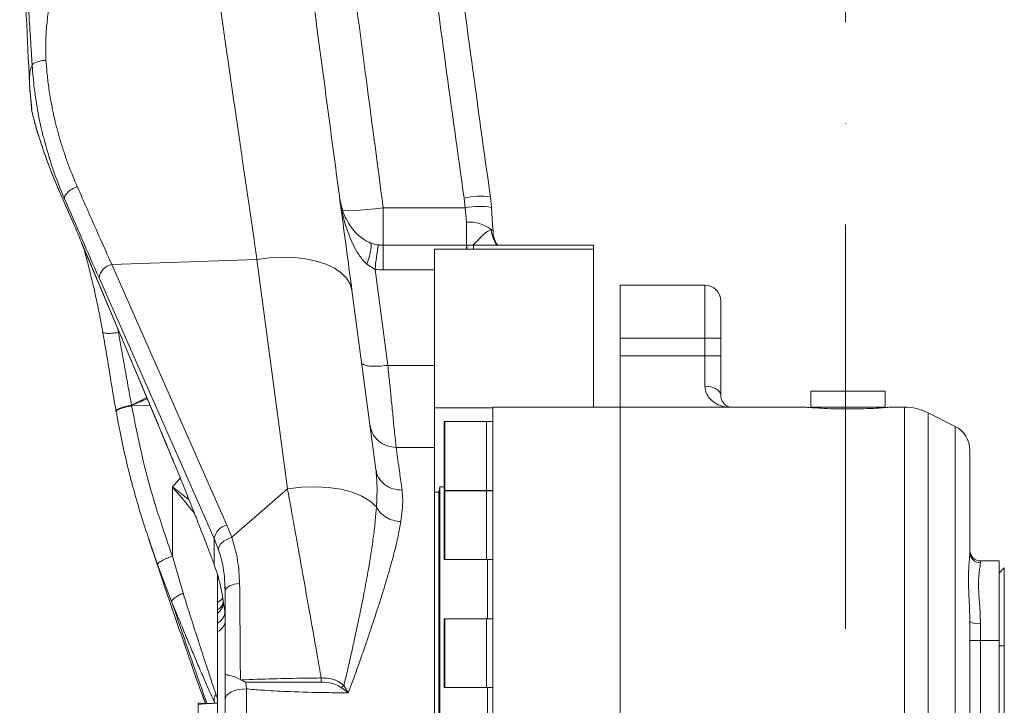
# Model space of a CAD drawing. Header units: millimetres. Extents: x 176 to 9387, y -11044 to -3322.
# Tile 43 of 255: x 1137 to 1323, y -5689 to -5560. Entities that reach past the tile are written whole.
import ezdxf

# ---------------------------------------------------------------- set-up
doc = ezdxf.new("R2010")
doc.units = ezdxf.units.MM
doc.header["$LTSCALE"] = 0.3175
doc.linetypes.add('ACAD_ISO10W100', pattern=[18, 12, -3, 0, -3])
doc.layers.add('1轮廓实线层', color=7, linetype='Continuous', lineweight=18)
doc.layers.add('中心线', color=4, linetype='ACAD_ISO10W100', lineweight=20)

msp = doc.modelspace()

# ---------------------------------------------------------------- linework, layer by layer
at = {"layer": '1轮廓实线层', "ltscale": 20}
for p, q in [((1138.8834, -5571.2703), (1138.98741, -5573.46369)), ((1138.90845, -5572.23017), (1139.3167, -5576.77818)), ((1139.02471, -5573.46029), (1139.35039, -5577.18439)), ((1139.24648, -5576.59693), (1139.29008, -5576.76692)), ((1145.13016, -5593.61262), (1145.50046, -5593.66215)), ((1145.21929, -5593.82785), (1146.894, -5597.6109)), ((1221.13102, -5595.32828), (1220.91329, -5593.51934)), ((1225.8646, -5593.25124), (1226.10653, -5595.26886)), ((1205.64612, -5595.32828), (1221.13102, -5595.32828)), ((1205.64612, -5595.32828), (1205.64612, -5602.3934)), ((1221.35142, -5598.06574), (1221.13102, -5595.32828)), ((1226.10653, -5595.26886), (1226.3469, -5599.53881)), ((1221.35142, -5602.44031), (1221.35142, -5598.06574)), ((1226.0607, -5599.49047), (1226.3469, -5599.53881)), ((1163.06121, -5635.96858), (1148.70254, -5601.84432)), ((1148.72757, -5601.93397), (1148.70254, -5601.84432)), ((1148.72757, -5601.93397), (1163.08624, -5636.05822)), ((1221.35114, -5602.3934), (1205.64612, -5602.3934)), ((1205.64612, -5607.04369), (1205.64612, -5602.3934)), ((1221.34916, -5603.13607), (1215.35142, -5603.13607)), ((1215.35142, -5603.13607), (1215.35142, -5607.04369)), ((1222.70631, -5602.39167), (1221.26446, -5602.3909)), ((1221.41553, -5603.13661), (1221.34916, -5603.13607)), ((1221.43537, -5602.43167), (1221.351, -5602.43423)), ((1222.70626, -5603.14793), (1221.41553, -5603.13661)), ((1245.35142, -5602.40526), (1222.70626, -5602.40526)), ((1222.70626, -5603.14793), (1222.70626, -5602.40526)), ((1245.35142, -5603.14793), (1222.70626, -5603.14793)), ((1245.35142, -5602.40526), (1245.35142, -5603.14793)), ((1245.35142, -5603.14793), (1245.35142, -5632.9533)), ((1181.8231, -5605.07406), (1154.42747, -5606.02743)), ((1181.8231, -5605.07406), (1187.59597, -5648.37057)), ((1176.15742, -5655.18267), (1154.42747, -5606.02743)), ((1204.11348, -5606.96162), (1202.57434, -5605.99155)), ((1204.11348, -5606.96162), (1206.52756, -5625.06724)), ((1215.35142, -5607.04369), (1205.64612, -5607.04369)), ((1215.35142, -5625.0673), (1215.35142, -5607.04369)), ((1152.02362, -5608.58883), (1173.75357, -5657.74406)), ((1204.25201, -5644.70763), (1199.74336, -5610.89284)), ((1250.35142, -5609.95329), (1266.35142, -5609.95329)), ((1250.35142, -5619.95329), (1250.35142, -5609.95329)), ((1266.35142, -5619.95329), (1266.35142, -5609.95329)), ((1269.35142, -5612.95326), (1269.35142, -5619.95329)), ((1155.66051, -5618.86264), (1155.49396, -5618.0147)), ((1266.35142, -5619.95329), (1250.35142, -5619.95329)), ((1250.35142, -5623.25848), (1250.35142, -5619.95329)), ((1266.35142, -5623.25848), (1266.35142, -5619.95329)), ((1266.35142, -5619.95329), (1269.35142, -5619.95329)), ((1269.35142, -5619.95329), (1269.35142, -5623.25848)), ((1250.35142, -5623.25848), (1266.35142, -5623.25848)), ((1250.35142, -5632.9533), (1250.35142, -5623.25848)), ((1266.35142, -5629.00145), (1266.35142, -5623.25848)), ((1266.35142, -5623.25848), (1269.35142, -5623.25848)), ((1269.35142, -5623.25848), (1269.35142, -5630.72438)), ((1206.52756, -5625.06724), (1215.35142, -5625.0673)), ((1215.35142, -5625.0673), (1215.35142, -5640.54687)), ((1161.0117, -5631.1279), (1158.15583, -5632.59173)), ((1286.35142, -5629.95328), (1286.35142, -5632.9533)), ((1286.35142, -5629.95328), (1293.35142, -5629.95328)), ((1293.35142, -5629.95328), (1300.35142, -5629.95328)), ((1300.35142, -5632.9533), (1300.35142, -5629.95328)), ((1158.17614, -5632.69974), (1161.61578, -5632.56354)), ((1226.35142, -5633.08812), (1215.35142, -5633.08812)), ((1250.35142, -5632.9533), (1226.35142, -5632.9533)), ((1226.35142, -5809.9869), (1226.35142, -5632.9533)), ((1285.45318, -5632.9533), (1250.35142, -5632.9533)), ((1250.35142, -5795.8676), (1250.35142, -5632.9533)), ((1250.35142, -5791.11357), (1250.35142, -5632.9533)), ((1286.35142, -5632.9533), (1293.31064, -5632.9533)), ((1286.35142, -5632.9533), (1293.35142, -5632.9533)), ((1293.31064, -5632.9533), (1300.35142, -5632.9533)), ((1293.35142, -5632.9533), (1300.35142, -5632.9533)), ((1303.99074, -5632.9533), (1301.34447, -5632.9533)), ((1303.99074, -5775.06528), (1303.99074, -5632.9533)), ((1313.58749, -5636.5713), (1308.46288, -5634.00901)), ((1308.46288, -5634.00901), (1308.46288, -5774.54175)), ((1163.20646, -5636.14799), (1163.06121, -5635.96858)), ((1217.15142, -5636.27578), (1217.15142, -5635.73457)), ((1217.15142, -5648.53455), (1217.15142, -5636.27578)), ((1225.15142, -5635.63455), (1217.25142, -5635.63455)), ((1217.25142, -5635.63455), (1217.25142, -5636.18423)), ((1217.25142, -5636.18423), (1217.25142, -5648.63456)), ((1226.35142, -5635.63455), (1225.15142, -5635.63455)), ((1225.15142, -5648.63456), (1225.15142, -5635.63455)), ((1313.58749, -5771.74566), (1313.58749, -5636.5713)), ((1215.35142, -5640.54687), (1208.07553, -5640.54687)), ((1215.35142, -5640.54687), (1215.35142, -5815.45327)), ((1316.35142, -5641.04343), (1316.35142, -5660.34002)), ((1167.3453, -5646.32023), (1165.85142, -5647.95382)), ((1165.85142, -5647.95382), (1165.85146, -5661.06595)), ((1187.59597, -5648.37057), (1177.05471, -5657.49098)), ((1216.35142, -5647.95328), (1216.15142, -5648.95327)), ((1217.15142, -5647.95328), (1216.35142, -5647.95328)), ((1216.35142, -5807.95328), (1216.35142, -5647.95328)), ((1216.15142, -5648.95327), (1215.35142, -5648.95327)), ((1216.15142, -5806.95329), (1216.15142, -5648.95327)), ((1217.15142, -5650.77258), (1217.15142, -5648.79967)), ((1217.25142, -5648.63456), (1225.15142, -5648.63456)), ((1225.15142, -5648.69971), (1217.25142, -5648.69971)), ((1217.25142, -5648.69971), (1217.25142, -5650.70338)), ((1225.15142, -5648.63456), (1226.35142, -5648.63456)), ((1226.35142, -5648.69971), (1225.15142, -5648.69971)), ((1225.15142, -5661.69966), (1225.15142, -5648.69971)), ((1225.35142, -5648.69971), (1225.35142, -5648.63456)), ((1217.15142, -5661.59971), (1217.15142, -5650.77258)), ((1217.25142, -5650.70338), (1217.25142, -5661.69966)), ((1177.05471, -5657.49098), (1176.15742, -5655.18267)), ((1173.75357, -5657.74406), (1173.75356, -5662.65635)), ((1173.75357, -5657.74406), (1174.56929, -5659.8239)), ((1163.02482, -5662.5881), (1161.43406, -5657.87233)), ((1167.897, -5668.02491), (1165.85146, -5661.06595)), ((1163.49259, -5663.80639), (1163.02482, -5662.5881)), ((1217.25142, -5661.69966), (1225.15142, -5661.69966)), ((1225.15142, -5661.69966), (1226.35142, -5661.69966)), ((1225.35142, -5672.84087), (1225.35142, -5661.69966)), ((1318.35142, -5661.95328), (1318.35142, -5662.29455)), ((1321.85142, -5661.95328), (1318.35142, -5661.95328)), ((1321.85142, -5661.95328), (1321.85142, -5676.95327)), ((1321.85142, -5664.26746), (1322.85126, -5663.25004)), ((1322.85126, -5663.25004), (1322.85126, -5677.95328)), ((1165.72048, -5669.60878), (1163.49259, -5663.80639)), ((1174.35142, -5664.45805), (1174.35142, -5669.80011)), ((1175.78641, -5666.81911), (1175.85142, -5667.62022)), ((1175.83184, -5666.63797), (1175.90027, -5667.41447)), ((1175.85142, -5666.86023), (1175.85142, -5667.44519)), ((1175.85142, -5667.48984), (1175.85142, -5667.49002)), ((1175.85142, -5667.62022), (1175.85142, -5683.28006)), ((1165.72048, -5669.60878), (1166.76183, -5672.14573)), ((1174.35142, -5669.80011), (1174.35142, -5671.19996)), ((1175.47393, -5669.468), (1175.76532, -5671.38959)), ((1174.35142, -5671.19996), (1174.35142, -5671.83719)), ((1174.35142, -5671.83722), (1174.35142, -5673.67489)), ((1174.35142, -5673.67489), (1174.35142, -5675.28386)), ((1175.85142, -5673.19159), (1175.85142, -5673.19174)), ((1217.15142, -5677.01943), (1217.15142, -5672.94089)), ((1225.15142, -5672.84087), (1217.25142, -5672.84087)), ((1217.25142, -5672.84087), (1217.25142, -5676.98316)), ((1226.35142, -5672.84087), (1225.15142, -5672.84087)), ((1225.15142, -5685.84089), (1225.15142, -5672.84087)), ((1316.35142, -5673.34772), (1316.35142, -5771.39936)), ((1318.35142, -5673.7719), (1318.35142, -5676.95327)), ((1174.35142, -5675.28386), (1174.35142, -5793.35521)), ((1217.15142, -5685.7409), (1217.15142, -5677.01943)), ((1217.25142, -5676.98316), (1217.25142, -5685.84089)), ((1316.35142, -5676.95327), (1318.35142, -5676.95327)), ((1318.35142, -5676.95327), (1318.35142, -5776.54768)), ((1321.85142, -5676.95327), (1318.35142, -5676.95327)), ((1321.85142, -5676.95327), (1321.85142, -5778.95329)), ((1322.85126, -5677.95328), (1321.85142, -5677.95328)), ((1322.85127, -5777.95328), (1322.85127, -5677.95328)), ((1175.85142, -5683.28015), (1175.85142, -5685.52748)), ((1175.85142, -5687.98567), (1175.85142, -5685.52748)), ((1178.7021, -5684.29844), (1178.83397, -5684.37092)), ((1179.69659, -5684.8257), (1179.85142, -5686.07105)), ((1198.21916, -5685.46243), (1197.7376, -5685.8188)), ((1198.41975, -5684.63517), (1198.21907, -5685.46281)), ((1199.84473, -5684.70044), (1199.05378, -5686.815)), ((1174.35142, -5687.97628), (1174.07632, -5687.09318)), ((1179.85142, -5686.07105), (1179.85142, -5815.45327)), ((1199.00321, -5686.78905), (1197.7376, -5685.8188)), ((1199.0202, -5686.7804), (1199.00321, -5686.78905)), ((1199.02021, -5686.78037), (1199.05378, -5686.815)), ((1217.25142, -5685.84089), (1225.15142, -5685.84089)), ((1225.15142, -5685.84089), (1226.35142, -5685.84089)), ((1225.35142, -5704.38288), (1225.35142, -5685.84089)), ((1170.75142, -5688.79802), (1170.75142, -5688.99528)), ((1170.75142, -5688.99528), (1170.75142, -5710.89802)), ((1173.75357, -5688.46337), (1173.90638, -5688.82243)), ((1173.75357, -5688.46337), (1173.75357, -5688.80341)), ((1175.85142, -5811.45329), (1175.85142, -5687.98567))]:
    msp.add_line(p, q, dxfattribs=at)
at = {"layer": '1轮廓实线层', "lineweight": 0, "ltscale": 20}
for points in [[(1205.64612, -5595.32828), (1204.11016, -5595.51836), (1202.63237, -5595.67488), (1201.26872, -5595.79195), (1200.07084, -5595.86508), (1199.0841, -5595.89155), (1198.34587, -5595.87033), (1197.88411, -5595.80226), (1197.7163, -5595.68984)], [(1203.18266, -5601.94815), (1203.29904, -5602.07046), (1203.36799, -5602.37582), (1203.35815, -5602.8449), (1203.26987, -5603.46277), (1203.10592, -5604.20967), (1202.87159, -5605.06166), (1202.57434, -5605.99155)], [(1181.8231, -5605.07406), (1184.17708, -5604.7749), (1186.5246, -5604.65689), (1188.81404, -5604.72251), (1190.99502, -5604.97035), (1193.01957, -5605.39503), (1194.84315, -5605.98714), (1196.42566, -5606.73369), (1197.73227, -5607.61828), (1198.73426, -5608.62137), (1199.40958, -5609.72096), (1199.74336, -5610.89284)], [(1266.35142, -5629.00145), (1266.93669, -5629.03459), (1267.49947, -5629.13264), (1268.01813, -5629.29184), (1268.47274, -5629.50612), (1268.84583, -5629.76719), (1269.12306, -5630.06503), (1269.29378, -5630.38827), (1269.35142, -5630.72438)], [(1187.59597, -5648.37057), (1190.19706, -5648.0505), (1192.78366, -5647.95191), (1195.28633, -5648.07744), (1197.63792, -5648.42374), (1199.77532, -5648.98152), (1201.64116, -5649.73588), (1203.18538, -5650.66643), (1204.36654, -5651.74825)], [(1174.56929, -5659.8239), (1174.56974, -5659.51891), (1174.67507, -5659.19412), (1174.88145, -5658.86147), (1175.18133, -5658.53317), (1175.56376, -5658.22108), (1176.01477, -5657.93664), (1176.51788, -5657.69024), (1177.05471, -5657.49098)], [(1178.55014, -5666.20926), (1178.00975, -5666.25906), (1177.49772, -5666.3547), (1177.03127, -5666.49292), (1176.62613, -5666.66914), (1176.29592, -5666.87737), (1176.05179, -5667.11063), (1175.90194, -5667.36106), (1175.85142, -5667.62022)], [(1175.85142, -5687.98567), (1175.92828, -5687.61213), (1176.15591, -5687.25298), (1176.52554, -5686.92196), (1177.023, -5686.63184), (1177.62914, -5686.39372), (1178.32069, -5686.21678), (1179.07106, -5686.10782), (1179.85142, -5686.07105)]]:
    msp.add_lwpolyline(points, dxfattribs=at)
for centre, radius, start, end in [((1224.18232, -5608.03732), 14.88147, 83.5090899, 102.6897138), ((1223.79122, -5609.73716), 14.65238, 80.908261, 100.4603166), ((1221.92947, -5604.65043), 6.61001, 51.3180708, 95.0169558), ((1231.5927, -5599.13537), 5.54338, 183.6728775, 216.1480425), ((1240.991, -5609.72746), 36.98109, 168.4857385, 175.7108036), ((1155.05938, -5609.02917), 3.06753, 101.887896, 171.7465941), ((1205.64734, -5592.66997), 14.37372, 263.8741402, 269.9951504), ((1266.35142, -5612.95328), 3, 0, 90), ((1303.99074, -5642.95328), 10, 63.4349488, 90), ((1217.25142, -5635.73457), 0.1, 90, 180), ((1311.35142, -5641.04345), 5, 0, 63.4349488), ((1217.25142, -5648.53457), 0.1, 180, 270), ((1217.25142, -5648.79969), 0.1, 90, 180), ((1176.78936, -5658.18443), 3.06756, 101.8884337, 171.7462336), ((1318.35142, -5659.95328), 2, 180, 270), ((1318.32896, -5660.317), 1.97768, 180.667054, 270.6506205), ((1217.25142, -5661.59969), 0.1, 180, 270), ((1173.06019, -5667.24021), 2.86712, 296.7665995, 324.7273079), ((1173.26959, -5671.42553), 2.49599, 295.6852402, 0.8250382), ((1173.46991, -5673.06805), 2.38471, 291.6940184, 357.0305789), ((1217.25142, -5672.94089), 0.1, 90, 180), ((1317.87389, -5671.09637), 2.71781, 235.9316857, 280.1196703), ((1217.25142, -5685.74089), 0.1, 180, 270)]:
    msp.add_arc(centre, radius, start, end, dxfattribs=at)
at = {"layer": '1轮廓实线层', "ltscale": 20}
for centre, start_param, end_param in [((1170.75142, -5699.84804), 1.476609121, 1.570796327), ((1174.35142, -5699.84804), 1.570796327, 1.760019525)]:
    msp.add_ellipse(centre, major_axis=(19.13916, 0), ratio=0.577350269, start_param=start_param, end_param=end_param, dxfattribs=at)
for points, knots in [([(1220.91329, -5593.51934), (1219.73079, -5585.08261), (1217.36581, -5568.20922), (1214.00825, -5542.81192), (1210.91528, -5517.34386), (1208.23412, -5491.81134), (1206.11136, -5466.23679), (1204.67051, -5440.59122), (1204.03985, -5414.88686), (1204.24802, -5388.94956), (1205.33909, -5362.86025), (1207.23959, -5336.65809), (1209.85321, -5310.49839), (1213.08589, -5284.40396), (1216.80479, -5258.36915), (1219.6109, -5241.14229), (1221.01386, -5232.52947)], [0, 0, 0, 0, 25.515434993, 51.030668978, 76.595945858, 102.160404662, 127.683551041, 153.205606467, 178.857146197, 204.508453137, 230.790356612, 257.082079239, 283.367231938, 309.891856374, 336.422242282, 362.948906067, 362.948906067, 362.948906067, 362.948906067]), ([(1225.94634, -5232.36759), (1224.56092, -5240.90333), (1221.78988, -5257.97597), (1218.11191, -5283.77539), (1214.88979, -5309.77864), (1212.26437, -5335.99456), (1210.34455, -5362.40303), (1209.24977, -5388.57105), (1209.04083, -5414.45745), (1209.66101, -5440.07047), (1211.09133, -5465.71482), (1213.20926, -5491.3443), (1215.88214, -5516.8987), (1218.96554, -5542.39081), (1222.31759, -5567.84723), (1224.68226, -5584.78321), (1225.8646, -5593.25124)], [0, 0, 0, 0, 26.288686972, 52.580941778, 78.867588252, 105.361471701, 131.862023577, 158.352475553, 183.823173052, 209.294067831, 234.902349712, 260.511741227, 286.062858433, 311.614712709, 337.221801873, 362.829157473, 362.829157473, 362.829157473, 362.829157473]), ([(1142.00107, -5567.48254), (1141.97179, -5566.57988), (1141.91204, -5564.73759), (1142.04956, -5561.89037), (1142.3465, -5558.91696), (1142.84962, -5555.62373), (1143.59911, -5551.94519), (1144.63427, -5547.7847), (1145.96323, -5543.13519), (1147.73403, -5537.48386), (1149.71271, -5531.32123), (1151.55789, -5525.08984), (1152.89891, -5519.66301), (1153.7471, -5514.90882), (1154.20699, -5510.72172), (1154.22805, -5508.11159), (1154.23809, -5506.86682)], [0, 0, 0, 0, 2.810115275, 5.735343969, 8.786031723, 11.971367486, 15.884976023, 20.157299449, 24.889299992, 30.388987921, 37.852548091, 44.16346277, 49.698641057, 54.436247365, 58.483866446, 62.173962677, 62.173962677, 62.173962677, 62.173962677]), ([(1138.89446, -5571.97083), (1138.48908, -5563.40723), (1137.67805, -5546.27445), (1137.2565, -5529.12665), (1137.04566, -5520.54996)], [0, 0, 0, 0, 25.720321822, 51.457414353, 51.457414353, 51.457414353, 51.457414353]), ([(1138.37903, -5552.27984), (1138.4252, -5553.06895), (1138.5603, -5555.37751), (1138.77427, -5558.72394), (1139.0127, -5562.41937), (1139.21263, -5565.49233), (1139.34671, -5567.57955), (1139.40655, -5568.51108)], [0, 0, 0, 0, 2.454453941, 7.180511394, 10.230936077, 13.571296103, 16.263774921, 16.263774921, 16.263774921, 16.263774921]), ([(1174.23755, -5552.91028), (1174.75018, -5556.47072), (1175.79004, -5563.69293), (1177.32657, -5574.30716), (1178.84545, -5584.75293), (1180.34933, -5595.04811), (1181.32568, -5601.69017), (1181.8231, -5605.07406)], [0, 0, 0, 0, 10.30032657, 20.893827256, 31.381177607, 41.844961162, 52.712460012, 52.712460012, 52.712460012, 52.712460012]), ([(1199.74336, -5610.89284), (1199.14958, -5606.43944), (1197.96245, -5597.53602), (1196.09892, -5583.55951), (1194.19098, -5569.24988), (1192.88257, -5559.43686), (1192.22863, -5554.53236)], [0, 0, 0, 0, 14.246069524, 28.48129742, 42.676091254, 56.859258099, 56.859258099, 56.859258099, 56.859258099]), ([(1200.15846, -5553.91521), (1200.85791, -5559.19381), (1202.68869, -5573.01037), (1204.51658, -5586.8043), (1205.64612, -5595.32828)], [0, 0, 0, 0, 15.960102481, 41.775073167, 41.775073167, 41.775073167, 41.775073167]), ([(1139.40654, -5568.51108), (1139.21798, -5568.87632), (1138.90307, -5569.48633), (1138.91164, -5570.75771), (1138.91508, -5571.26785)], [0, 0, 0, 0, 1.723848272, 2.879100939, 2.879100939, 2.879100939, 2.879100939]), ([(1142.00107, -5567.48254), (1141.67814, -5567.52166), (1141.00757, -5567.6029), (1140.16466, -5567.85267), (1139.5611, -5568.16941), (1139.45722, -5568.39907), (1139.40655, -5568.51108)], [0, 0, 0, 0, 0.698035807, 1.449522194, 2.211246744, 2.936519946, 2.936519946, 2.936519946, 2.936519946]), ([(1139.40655, -5568.51108), (1139.51942, -5569.94801), (1139.75636, -5572.9643), (1140.49599, -5577.41412), (1141.08962, -5580.53418), (1141.54477, -5582.05383), (1141.57117, -5582.14195)], [0, 0, 0, 0, 4.275080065, 8.973898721, 13.55045323, 13.83217195, 13.83217195, 13.83217195, 13.83217195]), ([(1147.89704, -5591.325), (1147.33496, -5589.98684), (1146.22427, -5587.34259), (1144.85196, -5583.26003), (1143.77536, -5579.34064), (1143.01412, -5575.77162), (1142.51272, -5572.67993), (1142.18436, -5569.98342), (1142.05957, -5568.28071), (1142.00107, -5567.48254)], [0, 0, 0, 0, 4.464946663, 8.822982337, 13.086808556, 16.706683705, 19.710314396, 22.359111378, 24.696453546, 24.696453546, 24.696453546, 24.696453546]), ([(1139.27247, -5576.75863), (1139.2739, -5576.76642), (1139.29992, -5576.90858), (1139.32586, -5577.05037), (1139.35039, -5577.18439)], [0, 0, 0, 0, 0.0237136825, 0.4328272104, 0.4328272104, 0.4328272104, 0.4328272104]), ([(1139.35039, -5577.18439), (1139.40971, -5577.43797), (1139.52864, -5577.94633), (1139.86237, -5579.20316), (1140.32398, -5580.80242), (1140.9354, -5582.76063), (1141.70418, -5585.0417), (1142.65199, -5587.63816), (1143.76996, -5590.49122), (1144.67717, -5592.57309), (1145.13016, -5593.61262)], [0, 0, 0, 0, 2.150638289, 4.311349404, 6.465207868, 8.626338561, 10.803957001, 12.982970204, 15.214109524, 17.439241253, 17.439241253, 17.439241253, 17.439241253]), ([(1139.48518, -5577.77704), (1139.54314, -5578.01635), (1139.65914, -5578.49532), (1139.99475, -5579.72733), (1140.46361, -5581.3162), (1141.08845, -5583.27663), (1141.87412, -5585.56521), (1142.83967, -5588.15599), (1143.82375, -5590.63746), (1144.56533, -5592.3157), (1144.85596, -5592.97342)], [0, 0, 0, 0, 2.101949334, 4.207068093, 6.315280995, 8.426373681, 10.540019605, 12.655842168, 14.773329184, 16.138026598, 16.138026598, 16.138026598, 16.138026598]), ([(1141.57117, -5582.14195), (1142.11719, -5584.1203), (1143.20805, -5588.07268), (1144.73688, -5591.80035), (1145.50046, -5593.66215)], [0, 0, 0, 0, 6.10354021, 12.193780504, 12.193780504, 12.193780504, 12.193780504]), ([(1145.50046, -5593.66215), (1145.50445, -5593.48725), (1145.51274, -5593.12391), (1146.03633, -5592.45418), (1146.86746, -5591.8027), (1147.56248, -5591.48022), (1147.89704, -5591.325)], [0, 0, 0, 0, 0.861535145, 1.789755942, 2.717997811, 3.579527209, 3.579527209, 3.579527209, 3.579527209]), ([(1154.42747, -5606.02743), (1153.62056, -5604.22705), (1152.09453, -5600.82214), (1149.91466, -5595.90958), (1148.53979, -5592.7855), (1147.89704, -5591.325)], [0, 0, 0, 0, 6.017155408, 11.379679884, 16.087581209, 16.087581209, 16.087581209, 16.087581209]), ([(1148.70254, -5601.84432), (1148.0907, -5600.40111), (1146.87298, -5597.52873), (1145.7092, -5594.91373), (1145.13016, -5593.61262)], [0, 0, 0, 0, 4.508829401, 8.973798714, 8.973798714, 8.973798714, 8.973798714]), ([(1145.50046, -5593.66215), (1146.59664, -5596.19161), (1148.78953, -5601.25172), (1150.94542, -5606.14274), (1152.02362, -5608.58883)], [0, 0, 0, 0, 8.143024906, 16.289866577, 16.289866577, 16.289866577, 16.289866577]), ([(1202.57434, -5605.99155), (1202.54325, -5605.96313), (1201.94896, -5605.41984), (1200.60407, -5603.70526), (1198.8347, -5600.00808), (1197.85378, -5596.29607), (1197.47069, -5593.84602), (1197.40228, -5593.33469), (1197.40124, -5593.32688)], [0, 0, 0, 0, 0.126011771, 2.408586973, 6.464698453, 12.407185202, 13.94436891, 13.968206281, 13.968206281, 13.968206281, 13.968206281]), ([(1203.19343, -5601.9357), (1202.93469, -5601.82436), (1202.27249, -5601.53942), (1201.31677, -5600.86068), (1200.27154, -5599.88361), (1199.28725, -5598.61055), (1198.42989, -5597.06134), (1197.74816, -5595.27957), (1197.51908, -5593.99017), (1197.40124, -5593.32688)], [0, 0, 0, 0, 0.739972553, 1.893822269, 3.285268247, 4.924990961, 6.748506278, 8.752922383, 10.876419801, 10.876419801, 10.876419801, 10.876419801]), ([(1222.49973, -5602.39155), (1222.66117, -5602.27905), (1223.06922, -5601.99469), (1223.73218, -5601.19641), (1224.62127, -5600.30707), (1225.47225, -5599.69572), (1225.91281, -5599.54206), (1226.0607, -5599.49047)], [0, 0, 0, 0, 0.838041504, 2.118302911, 2.735124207, 4.014112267, 4.660373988, 4.660373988, 4.660373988, 4.660373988]), ([(1227.23319, -5602.40526), (1227.20476, -5602.36893), (1226.97158, -5602.07103), (1226.63858, -5601.29519), (1226.36268, -5600.34597), (1226.37768, -5599.73674), (1226.38261, -5599.53625)], [0, 0, 0, 0, 0.158020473, 1.295914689, 2.484299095, 3.067192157, 3.067192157, 3.067192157, 3.067192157]), ([(1204.7524, -5602.34327), (1204.7308, -5602.34159), (1204.38798, -5602.31483), (1203.82923, -5602.19682), (1203.3692, -5602.00472), (1203.18937, -5601.92962)], [0, 0, 0, 0, 0.064160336, 1.017891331, 1.630021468, 1.630021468, 1.630021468, 1.630021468]), ([(1149.05234, -5602.70579), (1149.24706, -5603.3909), (1149.55625, -5604.47874), (1149.99743, -5606.15406), (1150.41064, -5607.78294), (1150.90348, -5609.83261), (1151.47687, -5612.38715), (1152.11814, -5615.47254), (1152.532, -5617.76277), (1152.75282, -5618.98477)], [0, 0, 0, 0, 2.431785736, 3.861279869, 5.561395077, 7.696524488, 10.26582232, 13.268185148, 16.702713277, 16.702713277, 16.702713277, 16.702713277]), ([(1205.64612, -5602.3934), (1205.43209, -5602.38927), (1205.13403, -5602.38352), (1204.83777, -5602.35394), (1204.75424, -5602.3456)], [0, 0, 0, 0, 0.6418701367, 0.8938633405, 0.8938633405, 0.8938633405, 0.8938633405]), ([(1221.34916, -5603.13607), (1221.34957, -5602.94331), (1221.35052, -5602.50031), (1221.35091, -5602.46063), (1221.35114, -5602.43822)], [0, 0, 0, 0, 0.3036679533, 0.6978556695, 0.6978556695, 0.6978556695, 0.6978556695]), ([(1221.41553, -5603.13661), (1221.42287, -5602.82855), (1221.43334, -5602.38897), (1221.43598, -5602.45707), (1221.43677, -5602.47744)], [0, 0, 0, 0, 0.5861367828, 0.83639477, 0.83639477, 0.83639477, 0.83639477]), ([(1152.7028, -5618.69813), (1152.9861, -5620.34211), (1153.55354, -5623.63485), (1154.37419, -5628.68251), (1154.93892, -5632.00138), (1155.22176, -5633.66361)], [0, 0, 0, 0, 5.043220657, 10.101132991, 15.176114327, 15.176114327, 15.176114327, 15.176114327]), ([(1155.66051, -5618.86264), (1155.45931, -5618.89378), (1155.04104, -5618.9585), (1154.42137, -5619.01756), (1153.83271, -5619.04098), (1153.32855, -5619.01945), (1152.95908, -5618.95297), (1152.73497, -5618.85078), (1152.7142, -5618.75864), (1152.70409, -5618.71381)], [0, 0, 0, 0, 0.399279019, 0.83002746, 1.284652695, 1.752231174, 2.219808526, 2.674440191, 3.105196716, 3.105196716, 3.105196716, 3.105196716]), ([(1158.15583, -5632.59173), (1157.95193, -5631.48648), (1157.53147, -5629.2073), (1156.89121, -5625.59615), (1156.26716, -5622.10721), (1155.84439, -5619.84608), (1155.66051, -5618.86264)], [0, 0, 0, 0, 3.383760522, 6.977762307, 10.919873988, 13.954122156, 13.954122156, 13.954122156, 13.954122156]), ([(1201.75571, -5624.77149), (1201.80455, -5624.83788), (1201.90315, -5624.97191), (1202.41505, -5625.10148), (1203.04808, -5625.19586), (1203.83568, -5625.23596), (1204.97255, -5625.22738), (1205.91458, -5625.13037), (1206.52756, -5625.06724)], [0, 0, 0, 0, 0.69937685, 1.411873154, 2.138859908, 2.865855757, 3.578346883, 4.905646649, 4.905646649, 4.905646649, 4.905646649]), ([(1206.52756, -5625.06724), (1206.63878, -5626.1808), (1206.84734, -5628.26908), (1207.10753, -5630.8658), (1207.31161, -5632.90898), (1207.47472, -5634.54001), (1207.64537, -5636.24446), (1207.80974, -5637.89053), (1207.95067, -5639.29764), (1208.04545, -5640.24709), (1208.06555, -5640.44733), (1208.07553, -5640.54687)], [0, 0, 0, 0, 2.083358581, 3.906977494, 5.260653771, 6.559533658, 7.803685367, 9.77567742, 11.684636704, 13.632024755, 15.556830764, 15.556830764, 15.556830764, 15.556830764]), ([(1270.30934, -5632.9533), (1270.07063, -5632.90228), (1269.31449, -5632.74066), (1268.0182, -5632.07809), (1267.05037, -5631.16275), (1266.4808, -5630.05127), (1266.40971, -5629.47443), (1266.35142, -5629.00145)], [0, 0, 0, 0, 0.756747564, 2.397158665, 4.529202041, 4.814158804, 6.111926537, 6.111926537, 6.111926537, 6.111926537]), ([(1158.15583, -5632.59173), (1158.64471, -5632.3965), (1159.56975, -5632.02707), (1160.54686, -5631.59538), (1161.02725, -5631.3472), (1161.09026, -5631.31465)], [0, 0, 0, 0, 1.579957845, 2.989547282, 3.20235615, 3.20235615, 3.20235615, 3.20235615]), ([(1271.04541, -5632.9533), (1270.83963, -5632.87516), (1270.32854, -5632.68109), (1269.81977, -5632.1936), (1269.498, -5631.60006), (1269.34043, -5631.12466), (1269.36394, -5630.77926), (1269.36867, -5630.70978)], [0, 0, 0, 0, 0.675097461, 1.67663925, 2.370435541, 2.923883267, 3.06325963, 3.06325963, 3.06325963, 3.06325963]), ([(1155.26322, -5633.70348), (1155.25857, -5633.70022), (1155.24496, -5633.69065), (1155.20867, -5633.6575), (1155.18155, -5633.58006), (1155.312, -5633.41837), (1155.77803, -5633.18938), (1156.37518, -5632.99795), (1156.7446, -5632.89946), (1156.85489, -5632.87131), (1157.08751, -5632.81293), (1157.51362, -5632.71925), (1157.94426, -5632.63374), (1158.15583, -5632.59173)], [0, 0, 0, 0, 0.044528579, 0.130436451, 0.436669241, 0.945381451, 1.673411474, 2.275623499, 2.437899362, 2.485459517, 2.511096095, 2.930026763, 3.334614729, 3.334614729, 3.334614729, 3.334614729]), ([(1158.17614, -5632.69974), (1157.97625, -5632.7354), (1157.56097, -5632.80949), (1156.94562, -5632.94919), (1156.36079, -5633.10834), (1155.85752, -5633.27873), (1155.48892, -5633.44492), (1155.27707, -5633.58125), (1155.25185, -5633.6503), (1155.24218, -5633.67678)], [0, 0, 0, 0, 0.426308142, 0.885656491, 1.370000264, 1.867883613, 2.365775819, 2.850115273, 3.151283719, 3.151283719, 3.151283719, 3.151283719]), ([(1158.17614, -5632.69974), (1158.17276, -5632.68174), (1158.166, -5632.64574), (1158.15922, -5632.60974), (1158.15583, -5632.59173)], [0, 0, 0, 0, 0.054955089, 0.1098967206, 0.1098967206, 0.1098967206, 0.1098967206]), ([(1165.85146, -5661.06595), (1164.74254, -5657.83239), (1162.57371, -5651.50818), (1159.98692, -5642.03817), (1158.77083, -5635.76663), (1158.17614, -5632.69974)], [0, 0, 0, 0, 10.253699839, 20.054262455, 29.433510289, 29.433510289, 29.433510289, 29.433510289]), ([(1293.35142, -5633.29072), (1292.45411, -5633.28309), (1290.65956, -5633.26784), (1288.26126, -5633.16079), (1286.46765, -5633.04482), (1285.44729, -5632.96149), (1285.45151, -5632.96168), (1285.45318, -5632.96176)], [0, 0, 0, 0, 1.697338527, 3.3945301, 5.0955071, 6.798976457, 7.919666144, 7.919666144, 7.919666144, 7.919666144]), ([(1301.34447, -5632.95383), (1301.34679, -5632.95365), (1301.49652, -5632.9419), (1300.96504, -5632.98611), (1299.71829, -5633.08183), (1297.64885, -5633.20216), (1295.41309, -5633.27933), (1293.93302, -5633.28751), (1293.35142, -5633.29072)], [0, 0, 0, 0, 0.027897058, 1.805663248, 3.583341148, 5.366463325, 7.152119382, 8.307984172, 8.307984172, 8.307984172, 8.307984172]), ([(1155.24218, -5633.67678), (1155.2323, -5633.69142), (1155.19581, -5633.74552), (1155.24564, -5633.78507), (1155.28198, -5633.81393)], [0, 0, 0, 0, 0.0522138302, 0.1929398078, 0.1929398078, 0.1929398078, 0.1929398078]), ([(1155.22632, -5633.67916), (1155.86633, -5636.96751), (1157.14531, -5643.53896), (1159.82256, -5653.22405), (1162.00073, -5659.55004), (1163.08904, -5662.7108)], [0, 0, 0, 0, 10.057582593, 20.099120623, 30.126477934, 30.126477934, 30.126477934, 30.126477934]), ([(1166.193, -5643.50636), (1165.82595, -5642.61228), (1164.77761, -5640.05865), (1163.73729, -5637.57963), (1163.06121, -5635.96858)], [0, 0, 0, 0, 2.857875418, 8.16255367, 8.16255367, 8.16255367, 8.16255367]), ([(1163.09576, -5636.01948), (1163.71279, -5637.50602), (1164.74668, -5639.99688), (1165.79824, -5642.56152), (1166.22223, -5643.59559)], [0, 0, 0, 0, 4.891292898, 8.195886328, 8.195886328, 8.195886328, 8.195886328]), ([(1203.11939, -5636.21307), (1203.25461, -5636.78038), (1203.53411, -5637.95304), (1204.71567, -5639.39171), (1206.29908, -5640.36761), (1207.4968, -5640.48847), (1208.07553, -5640.54687)], [0, 0, 0, 0, 1.766848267, 3.652238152, 5.535288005, 7.295854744, 7.295854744, 7.295854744, 7.295854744]), ([(1208.07553, -5640.54687), (1208.10472, -5640.75295), (1208.16333, -5641.16684), (1208.39794, -5642.82751), (1208.73093, -5645.19369), (1209.04862, -5647.44957), (1209.20814, -5648.58229)], [0, 0, 0, 0, 2.00339535, 4.023430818, 6.060469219, 8.114850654, 8.114850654, 8.114850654, 8.114850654]), ([(1173.75356, -5662.65635), (1173.49697, -5661.96728), (1172.95891, -5660.52234), (1172.05091, -5658.14876), (1171.01607, -5655.48516), (1169.79261, -5652.38583), (1168.41963, -5648.9596), (1167.1884, -5645.92025), (1166.43833, -5644.10131), (1166.193, -5643.50636)], [0, 0, 0, 0, 2.196567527, 4.606125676, 7.521599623, 10.667621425, 14.525764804, 18.606170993, 20.589545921, 20.589545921, 20.589545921, 20.589545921]), ([(1204.36654, -5651.74825), (1204.43089, -5650.46876), (1204.55639, -5647.9733), (1204.35173, -5645.77756), (1204.25201, -5644.70763)], [0, 0, 0, 0, 3.619624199, 7.0595459, 7.0595459, 7.0595459, 7.0595459]), ([(1209.20814, -5648.58229), (1208.6247, -5648.54183), (1207.41724, -5648.45808), (1205.82601, -5647.59287), (1204.64864, -5646.29368), (1204.38122, -5645.22434), (1204.25201, -5644.70763)], [0, 0, 0, 0, 1.689883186, 3.49730482, 5.304740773, 6.994652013, 6.994652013, 6.994652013, 6.994652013]), ([(1168.98954, -5650.38944), (1168.8399, -5650.27381), (1167.83838, -5649.49993), (1166.76468, -5648.66446), (1165.85142, -5647.95382)], [0, 0, 0, 0, 0.593548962, 3.972422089, 3.972422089, 3.972422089, 3.972422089]), ([(1165.85142, -5647.95382), (1166.33798, -5648.53782), (1167.25041, -5649.63298), (1168.55938, -5651.19221), (1169.47592, -5652.27701), (1169.93159, -5652.84328), (1170.00797, -5652.9382)], [0, 0, 0, 0, 2.213311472, 4.150572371, 6.098078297, 6.490236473, 6.490236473, 6.490236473, 6.490236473]), ([(1193.94908, -5684.01791), (1193.72169, -5682.73154), (1193.2264, -5679.92964), (1192.4273, -5675.42252), (1191.53458, -5670.39926), (1190.62751, -5665.2996), (1189.76389, -5660.46159), (1188.9818, -5656.09171), (1188.26568, -5652.09741), (1187.81254, -5649.57575), (1187.59597, -5648.37057)], [0, 0, 0, 0, 3.798286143, 8.273232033, 13.424819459, 18.881967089, 23.740905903, 28.24836628, 32.404420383, 36.209050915, 36.209050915, 36.209050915, 36.209050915]), ([(1209.20814, -5648.58229), (1209.26329, -5649.16596), (1209.37405, -5650.33831), (1209.26791, -5652.32064), (1209.06578, -5653.78107), (1208.9634, -5654.52076)], [0, 0, 0, 0, 1.961479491, 3.9397818, 5.970102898, 5.970102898, 5.970102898, 5.970102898]), ([(1198.42046, -5684.63538), (1198.62414, -5683.77686), (1199.00914, -5682.15402), (1199.58456, -5679.61214), (1200.21912, -5676.74619), (1200.77409, -5674.15881), (1201.29129, -5671.66221), (1201.71098, -5669.59253), (1202.26329, -5666.75738), (1202.83103, -5663.67097), (1203.38674, -5660.31731), (1203.8298, -5657.23431), (1204.17047, -5654.37271), (1204.30301, -5652.59861), (1204.36654, -5651.74825)], [0, 0, 0, 0, 2.300086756, 4.347787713, 6.920654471, 10.216814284, 11.650321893, 14.096003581, 16.26426535, 20.103755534, 23.56611037, 26.950925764, 30.336789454, 33.453715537, 33.453715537, 33.453715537, 33.453715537]), ([(1208.9634, -5654.52076), (1208.48621, -5654.46673), (1207.51052, -5654.35627), (1206.16613, -5653.7444), (1205.03972, -5652.86604), (1204.58764, -5652.11538), (1204.36654, -5651.74825)], [0, 0, 0, 0, 1.387114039, 2.83621067, 4.285311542, 5.672486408, 5.672486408, 5.672486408, 5.672486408]), ([(1208.9634, -5654.52076), (1208.80936, -5655.40497), (1208.49093, -5657.23281), (1207.72266, -5660.42931), (1206.70652, -5664.14386), (1205.62545, -5667.70108), (1204.62374, -5670.83034), (1203.79304, -5673.3589), (1202.88625, -5676.05753), (1201.89813, -5678.93608), (1200.88073, -5681.84352), (1200.17021, -5683.80287), (1199.84473, -5684.70044)], [0, 0, 0, 0, 3.514987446, 7.266178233, 11.58312948, 16.135472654, 18.567289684, 21.099758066, 23.604288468, 26.327847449, 29.166493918, 31.566119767, 31.566119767, 31.566119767, 31.566119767]), ([(1177.05471, -5657.49098), (1177.48167, -5658.91271), (1178.32816, -5661.73143), (1178.47658, -5664.72541), (1178.55014, -5666.20926)], [0, 0, 0, 0, 4.494535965, 8.910870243, 8.910870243, 8.910870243, 8.910870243]), ([(1161.40178, -5657.88324), (1162.41309, -5660.88663), (1164.7216, -5667.74242), (1167.374, -5675.47584), (1169.02615, -5680.21457), (1169.27588, -5680.93083)], [0, 0, 0, 0, 9.699292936, 22.140441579, 24.355775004, 24.355775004, 24.355775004, 24.355775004]), ([(1163.02482, -5662.5881), (1163.05542, -5662.5086), (1163.10233, -5662.38675), (1163.46396, -5662.13402), (1163.83757, -5661.91809), (1164.29831, -5661.68929), (1164.95727, -5661.39523), (1165.50038, -5661.19523), (1165.85146, -5661.06595)], [0, 0, 0, 0, 0.806738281, 1.23640748, 1.670895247, 2.10066145, 2.516720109, 3.277378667, 3.277378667, 3.277378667, 3.277378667]), ([(1174.56929, -5659.8239), (1174.94921, -5661.09068), (1175.62741, -5663.35205), (1175.73784, -5665.76003), (1175.78641, -5666.81911)], [0, 0, 0, 0, 4.007563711, 7.154098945, 7.154098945, 7.154098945, 7.154098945]), ([(1316.35142, -5673.34772), (1316.33717, -5672.54785), (1316.30784, -5670.90132), (1316.17719, -5668.58125), (1316.09236, -5666.39209), (1316.09049, -5664.41123), (1316.17319, -5662.72843), (1316.30496, -5661.32376), (1316.33585, -5660.66976), (1316.35142, -5660.34002)], [0, 0, 0, 0, 1.7628158, 3.62876253, 5.526161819, 7.422800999, 9.352674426, 11.172352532, 13.022703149, 13.022703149, 13.022703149, 13.022703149]), ([(1175.47395, -5669.46817), (1175.26703, -5668.27138), (1174.86858, -5665.96676), (1174.11554, -5663.73105), (1173.75356, -5662.65635)], [0, 0, 0, 0, 3.659282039, 7.046511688, 7.046511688, 7.046511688, 7.046511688]), ([(1318.35142, -5662.29455), (1318.33149, -5662.50529), (1318.29161, -5662.92688), (1318.10209, -5664.03256), (1317.99235, -5665.47451), (1317.98577, -5667.23907), (1318.11256, -5669.2647), (1318.29049, -5671.44911), (1318.3314, -5673.00854), (1318.35142, -5673.7719)], [0, 0, 0, 0, 1.63711336, 3.275146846, 4.944760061, 6.614023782, 8.269278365, 9.924902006, 11.51247836, 11.51247836, 11.51247836, 11.51247836]), ([(1178.55014, -5666.20926), (1178.57373, -5669.0077), (1178.62403, -5674.97322), (1178.67502, -5681.06462), (1178.7021, -5684.29853)], [0, 0, 0, 0, 8.486035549, 18.08990292, 18.08990292, 18.08990292, 18.08990292]), ([(1165.72048, -5669.60878), (1165.74846, -5669.51121), (1165.8055, -5669.31233), (1166.30352, -5668.88824), (1167.0223, -5668.43671), (1167.61331, -5668.15847), (1167.897, -5668.02491)], [0, 0, 0, 0, 0.696448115, 1.419485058, 2.125967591, 2.778156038, 2.778156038, 2.778156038, 2.778156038]), ([(1174.07632, -5687.09318), (1173.795, -5686.27009), (1173.18201, -5684.4765), (1172.15051, -5681.35264), (1170.93312, -5677.60613), (1169.49364, -5673.10672), (1168.4586, -5669.81237), (1167.897, -5668.02491)], [0, 0, 0, 0, 2.835041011, 6.177784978, 10.098521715, 14.648295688, 20.045171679, 20.045171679, 20.045171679, 20.045171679]), ([(1172.37872, -5688.88719), (1171.44128, -5686.20304), (1169.16607, -5679.68849), (1166.99627, -5673.34097), (1165.72048, -5669.60878)], [0, 0, 0, 0, 8.403608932, 20.395921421, 20.395921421, 20.395921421, 20.395921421]), ([(1174.35142, -5671.19996), (1174.37091, -5671.18851), (1174.56496, -5671.07453), (1174.89274, -5670.80979), (1175.22317, -5670.40227), (1175.33196, -5670.10161), (1175.37556, -5669.9811)], [0, 0, 0, 0, 0.065915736, 0.656253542, 1.246606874, 1.641532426, 1.641532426, 1.641532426, 1.641532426]), ([(1174.35143, -5671.83722), (1174.38041, -5671.81552), (1174.57575, -5671.66922), (1174.89164, -5671.36421), (1175.21183, -5670.89471), (1175.48401, -5670.2621), (1175.47791, -5669.78066), (1175.47396, -5669.46826)], [0, 0, 0, 0, 0.102063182, 0.687911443, 1.248062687, 1.782541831, 2.77023299, 2.77023299, 2.77023299, 2.77023299]), ([(1175.45697, -5669.36858), (1175.45718, -5669.36974), (1175.46183, -5669.39532), (1175.48543, -5669.60969), (1175.42574, -5669.81501), (1175.37721, -5669.98194)], [0, 0, 0, 0, 0.0055570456, 0.1224287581, 0.6305083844, 0.6305083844, 0.6305083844, 0.6305083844]), ([(1166.76183, -5672.14573), (1166.88463, -5672.44522), (1167.46131, -5673.85164), (1168.41519, -5676.14289), (1169.60178, -5678.9689), (1170.73272, -5681.62706), (1171.82749, -5684.15929), (1172.85573, -5686.4941), (1173.46861, -5687.83835), (1173.75357, -5688.46337)], [0, 0, 0, 0, 0.90982329, 4.272674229, 7.093534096, 9.776353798, 12.788636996, 15.445094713, 17.75361684, 17.75361684, 17.75361684, 17.75361684]), ([(1172.10701, -5688.80237), (1171.16569, -5686.30959), (1170.18272, -5683.70651), (1169.31387, -5681.04328), (1169.27706, -5680.93045)], [0, 0, 0, 0, 8.012634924, 8.367140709, 8.367140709, 8.367140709, 8.367140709]), ([(1175.85142, -5683.28015), (1175.85143, -5683.28065), (1175.85214, -5683.31614), (1176.00392, -5683.38631), (1176.63307, -5683.54758), (1177.5926, -5683.78073), (1178.3322, -5684.12584), (1178.7021, -5684.29844)], [0, 0, 0, 0, 0.011029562, 0.788171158, 1.547558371, 2.305817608, 3.064490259, 3.064490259, 3.064490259, 3.064490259]), ([(1178.83397, -5684.37092), (1182.83888, -5684.23921), (1187.8756, -5684.07358), (1192.91643, -5684.02737), (1193.94908, -5684.01791)], [0, 0, 0, 0, 12.022785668, 15.12025491, 15.12025491, 15.12025491, 15.12025491]), ([(1178.83397, -5684.37092), (1179.1169, -5684.51866), (1179.40349, -5684.66831), (1179.69289, -5684.82371), (1179.69659, -5684.8257)], [0, 0, 0, 0, 0.9627143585, 0.9751840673, 0.9751840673, 0.9751840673, 0.9751840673]), ([(1193.95754, -5684.82451), (1192.38329, -5684.82837), (1187.62842, -5684.84002), (1182.87575, -5684.83144), (1179.69659, -5684.8257)], [0, 0, 0, 0, 4.721531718, 14.260979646, 14.260979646, 14.260979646, 14.260979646]), ([(1193.94897, -5684.01791), (1194.42984, -5684.03503), (1195.52604, -5684.07407), (1197.05649, -5684.50912), (1197.87678, -5685.18237), (1198.21895, -5685.4632)], [0, 0, 0, 0, 1.462449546, 3.333773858, 4.673013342, 4.673013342, 4.673013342, 4.673013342]), ([(1193.94897, -5684.01791), (1193.95012, -5684.14825), (1193.95244, -5684.40895), (1193.95584, -5684.68599), (1193.95754, -5684.82451)], [0, 0, 0, 0, 0.4033120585, 0.806646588, 0.806646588, 0.806646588, 0.806646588]), ([(1197.73746, -5685.81898), (1197.38192, -5685.61072), (1196.35647, -5685.01006), (1194.99935, -5684.83978), (1194.09165, -5684.82647), (1193.95754, -5684.82451)], [0, 0, 0, 0, 1.248923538, 3.60219022, 4.010144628, 4.010144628, 4.010144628, 4.010144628]), ([(1198.21916, -5685.46243), (1198.35463, -5685.69008), (1198.56928, -5686.0508), (1198.81267, -5686.4404), (1198.93358, -5686.63166), (1198.98179, -5686.70988), (1199.00718, -5686.75225), (1199.01674, -5686.77293), (1199.0202, -5686.78043)], [0, 0, 0, 0, 0.778328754, 1.233250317, 1.389821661, 1.471210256, 1.516741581, 1.542641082, 1.542641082, 1.542641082, 1.542641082]), ([(1171.58169, -5687.34706), (1171.5929, -5687.38876), (1171.71591, -5687.84605), (1171.9208, -5688.34705), (1172.10701, -5688.80237)], [0, 0, 0, 0, 0.141306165, 1.549924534, 1.549924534, 1.549924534, 1.549924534]), ([(1173.75357, -5688.46337), (1173.727, -5688.24011), (1173.67538, -5687.80636), (1173.94532, -5687.32619), (1174.07632, -5687.09318)], [0, 0, 0, 0, 0.76169793, 1.479806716, 1.479806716, 1.479806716, 1.479806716]), ([(1199.05378, -5686.815), (1197.68581, -5686.80731), (1193.98451, -5686.78648), (1188.71649, -5686.64806), (1183.76788, -5686.39788), (1181.06945, -5686.18966), (1179.93622, -5686.07931), (1179.85142, -5686.07105)], [0, 0, 0, 0, 4.103050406, 11.101594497, 15.804571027, 18.968465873, 19.224360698, 19.224360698, 19.224360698, 19.224360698])]:
    msp.add_open_spline(points, degree=3, knots=knots, dxfattribs=at)
at = {"layer": '中心线', "ltscale": 20}
msp.add_line((1292.85142, -4797.72094), (1292.85142, -6195.93222), dxfattribs=at)

doc.saveas('drawing.dxf')
